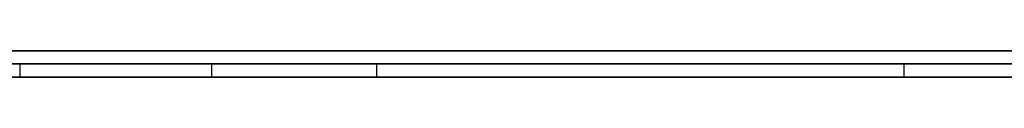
# Model space of a CAD drawing. Extents: x -3.09 to 3.09, y -0.36 to 1.94.
# Tile 9 of 168: x -2.437949 to -2.422857, y 1.8416 to 1.842. Entities that reach past the tile are written whole.
import ezdxf

# ---------------------------------------------------------------- set-up
doc = ezdxf.new("R2010")
doc.units = 0
doc.layers.get('0').update_dxf_attribs({"linetype": 'CONTINUOUS'})

# ---------------------------------------------------------------- blocks, each defined once
blk = doc.blocks.new('*U1')
at = {"extrusion": (0, 1, 0)}
for p, q in [((-3.01875, 1.842, 0.83), (3.01875, 1.842, 0.83)), ((3.01875, 1.842, -0.83), (-3.01875, 1.842, -0.83)), ((-2.92375, 1.842, -0.815), (2.92375, 1.842, -0.815)), ((2.92375, 1.842, 0.815), (-2.92375, 1.842, 0.815)), ((2.92375, 1.842, -0.7525), (-2.92375, 1.842, -0.7525)), ((-2.92375, 1.842, 0.7525), (2.92375, 1.842, 0.7525)), ((-2.71875, 1.842, -0.61), (-1.93875, 1.842, -0.61)), ((-1.93875, 1.842, -0.36), (-2.71875, 1.842, -0.36)), ((-2.45875, 1.842, -0.25), (-0.01875, 1.842, -0.25)), ((-0.01875, 1.842, 0.25), (-2.45875, 1.842, 0.25)), ((-1.93875, 1.8418, -0.61), (-2.71875, 1.8418, -0.61)), ((-2.71875, 1.8418, -0.36), (-1.93875, 1.8418, -0.36)), ((-2.45875, 1.8418, 0.25), (-0.01875, 1.8418, 0.25)), ((-0.01875, 1.8418, -0.25), (-2.45875, 1.8418, -0.25)), ((-2.435009, 1.8418, -0.474612), (-2.432478, 1.8418, -0.485877)), ((-2.408315, 1.8418, -0.474612), (-2.435009, 1.8418, -0.474612)), ((-2.432478, 1.8418, -0.485877), (-2.392397, 1.8418, -0.485877)), ((2.92375, 1.8416, -0.815), (-2.92375, 1.8416, -0.815)), ((-2.92375, 1.8416, 0.815), (2.92375, 1.8416, 0.815)), ((2.92375, 1.8416, -0.7525), (-2.92375, 1.8416, -0.7525)), ((-2.92375, 1.8416, 0.7525), (2.92375, 1.8416, 0.7525)), ((-2.432478, 1.8416, -0.485877), (-2.435009, 1.8416, -0.474612)), ((-2.435009, 1.8416, -0.474612), (-2.408315, 1.8416, -0.474612)), ((-2.392397, 1.8416, -0.485877), (-2.432478, 1.8416, -0.485877))]:
    blk.add_line(p, q, dxfattribs=at)
at = {"extrusion": (0, 0, -1)}
for p, q in [((-3.01875, 1.842, 0.83), (3.01875, 1.842, 0.83)), ((2.92375, 1.842, -0.7525), (-2.92375, 1.842, -0.7525)), ((2.92375, 1.842, 0.815), (-2.92375, 1.842, 0.815)), ((-1.93875, 1.842, -0.36), (-2.71875, 1.842, -0.36)), ((-0.01875, 1.842, 0.25), (-2.45875, 1.842, 0.25)), ((-2.71875, 1.8418, -0.36), (-1.93875, 1.8418, -0.36)), ((-2.45875, 1.8418, 0.25), (-0.01875, 1.8418, 0.25)), ((-2.408315, 1.8418, -0.474612), (-2.435009, 1.8418, -0.474612)), ((-2.435009, 1.8418, -0.474612), (-2.435009, 1.8416, -0.474612)), ((2.92375, 1.8416, -0.7525), (-2.92375, 1.8416, -0.7525)), ((-2.92375, 1.8416, 0.815), (2.92375, 1.8416, 0.815)), ((-2.435009, 1.8416, -0.474612), (-2.408315, 1.8416, -0.474612))]:
    blk.add_line(p, q, dxfattribs=at)
for p, q in [((3.01875, 1.842, -0.83), (-3.01875, 1.842, -0.83)), ((-2.92375, 1.842, 0.7525), (2.92375, 1.842, 0.7525)), ((-2.92375, 1.842, -0.815), (2.92375, 1.842, -0.815)), ((-2.71875, 1.842, -0.61), (-1.93875, 1.842, -0.61)), ((-2.45875, 1.842, -0.25), (-0.01875, 1.842, -0.25)), ((-1.93875, 1.8418, -0.61), (-2.71875, 1.8418, -0.61)), ((-0.01875, 1.8418, -0.25), (-2.45875, 1.8418, -0.25)), ((-2.437948, 1.8418, -0.444571), (-2.437948, 1.8416, -0.444571)), ((-2.437948, 1.8418, -0.444571), (-2.437948, 1.8416, -0.444571)), ((-2.432478, 1.8418, -0.485877), (-2.392397, 1.8418, -0.485877)), ((-2.432478, 1.8418, -0.485877), (-2.432478, 1.8416, -0.485877)), ((-2.424397, 1.8418, -0.526449), (-2.424397, 1.8416, -0.526449)), ((-2.424397, 1.8418, -0.526449), (-2.424397, 1.8416, -0.526449)), ((-2.92375, 1.8416, 0.7525), (2.92375, 1.8416, 0.7525)), ((2.92375, 1.8416, -0.815), (-2.92375, 1.8416, -0.815)), ((-2.392397, 1.8416, -0.485877), (-2.432478, 1.8416, -0.485877))]:
    blk.add_line(p, q)
at = {"extrusion": (0.975685, 0, 0.219176)}
for p, q in [((-2.435009, 1.8418, -0.474612), (-2.432478, 1.8418, -0.485877)), ((-2.435009, 1.8418, -0.474612), (-2.435009, 1.8416, -0.474612)), ((-2.432478, 1.8418, -0.485877), (-2.432478, 1.8416, -0.485877)), ((-2.432478, 1.8416, -0.485877), (-2.435009, 1.8416, -0.474612))]:
    blk.add_line(p, q, dxfattribs=at)
for points in [[(-2.43804, 1.8418, -0.535389), (-2.43778, 1.8418, -0.535454), (-2.43751, 1.8418, -0.535518), (-2.43724, 1.8418, -0.535581), (-2.43697, 1.8418, -0.535643), (-2.4367, 1.8418, -0.535703), (-2.43643, 1.8418, -0.535763), (-2.43616, 1.8418, -0.535821), (-2.43589, 1.8418, -0.535879), (-2.43561, 1.8418, -0.535935), (-2.43534, 1.8418, -0.535991), (-2.43507, 1.8418, -0.536045), (-2.43479, 1.8418, -0.536098), (-2.43452, 1.8418, -0.53615), (-2.43424, 1.8418, -0.536201), (-2.43396, 1.8418, -0.536251), (-2.43369, 1.8418, -0.5363), (-2.43341, 1.8418, -0.536348), (-2.43313, 1.8418, -0.536394), (-2.43285, 1.8418, -0.53644), (-2.43257, 1.8418, -0.536485), (-2.43229, 1.8418, -0.536528), (-2.43201, 1.8418, -0.536571), (-2.43173, 1.8418, -0.536612), (-2.43145, 1.8418, -0.536652), (-2.43116, 1.8418, -0.536691), (-2.43088, 1.8418, -0.536729), (-2.4306, 1.8418, -0.536767), (-2.43031, 1.8418, -0.536803), (-2.43003, 1.8418, -0.536837), (-2.42974, 1.8418, -0.536871), (-2.42945, 1.8418, -0.536904), (-2.42917, 1.8418, -0.536936), (-2.42888, 1.8418, -0.536966), (-2.42859, 1.8418, -0.536996), (-2.4283, 1.8418, -0.537024), (-2.42801, 1.8418, -0.537052), (-2.42772, 1.8418, -0.537078), (-2.42743, 1.8418, -0.537103), (-2.42714, 1.8418, -0.537127), (-2.42685, 1.8418, -0.537151), (-2.42655, 1.8418, -0.537173), (-2.42626, 1.8418, -0.537194), (-2.42597, 1.8418, -0.537213), (-2.42567, 1.8418, -0.537232), (-2.42537, 1.8418, -0.53725), (-2.42508, 1.8418, -0.537267), (-2.42478, 1.8418, -0.537282), (-2.42448, 1.8418, -0.537297), (-2.42419, 1.8418, -0.53731), (-2.42389, 1.8418, -0.537322), (-2.42359, 1.8418, -0.537334), (-2.42329, 1.8418, -0.537344), (-2.42299, 1.8418, -0.537353), (-2.42269, 1.8418, -0.537361)], [(-2.43804, 1.8418, -0.535389), (-2.43778, 1.8418, -0.535454), (-2.43751, 1.8418, -0.535518), (-2.43724, 1.8418, -0.535581), (-2.43697, 1.8418, -0.535643), (-2.4367, 1.8418, -0.535703), (-2.43643, 1.8418, -0.535763), (-2.43616, 1.8418, -0.535821), (-2.43589, 1.8418, -0.535879), (-2.43561, 1.8418, -0.535935), (-2.43534, 1.8418, -0.535991), (-2.43507, 1.8418, -0.536045), (-2.43479, 1.8418, -0.536098), (-2.43452, 1.8418, -0.53615), (-2.43424, 1.8418, -0.536201), (-2.43396, 1.8418, -0.536251), (-2.43369, 1.8418, -0.5363), (-2.43341, 1.8418, -0.536348), (-2.43313, 1.8418, -0.536394), (-2.43285, 1.8418, -0.53644), (-2.43257, 1.8418, -0.536485), (-2.43229, 1.8418, -0.536528), (-2.43201, 1.8418, -0.536571), (-2.43173, 1.8418, -0.536612), (-2.43145, 1.8418, -0.536652), (-2.43116, 1.8418, -0.536691), (-2.43088, 1.8418, -0.536729), (-2.4306, 1.8418, -0.536767), (-2.43031, 1.8418, -0.536803), (-2.43003, 1.8418, -0.536837), (-2.42974, 1.8418, -0.536871), (-2.42945, 1.8418, -0.536904), (-2.42917, 1.8418, -0.536936), (-2.42888, 1.8418, -0.536966), (-2.42859, 1.8418, -0.536996), (-2.4283, 1.8418, -0.537024), (-2.42801, 1.8418, -0.537052), (-2.42772, 1.8418, -0.537078), (-2.42743, 1.8418, -0.537103), (-2.42714, 1.8418, -0.537127), (-2.42685, 1.8418, -0.537151), (-2.42655, 1.8418, -0.537173), (-2.42626, 1.8418, -0.537194), (-2.42597, 1.8418, -0.537213), (-2.42567, 1.8418, -0.537232), (-2.42537, 1.8418, -0.53725), (-2.42508, 1.8418, -0.537267), (-2.42478, 1.8418, -0.537282), (-2.42448, 1.8418, -0.537297), (-2.42419, 1.8418, -0.53731), (-2.42389, 1.8418, -0.537322), (-2.42359, 1.8418, -0.537334), (-2.42329, 1.8418, -0.537344), (-2.42299, 1.8418, -0.537353), (-2.42269, 1.8418, -0.537361)], [(-2.4244, 1.8418, -0.526449), (-2.42463, 1.8418, -0.526448), (-2.42486, 1.8418, -0.526447), (-2.42509, 1.8418, -0.526444), (-2.42532, 1.8418, -0.526441), (-2.42554, 1.8418, -0.526437), (-2.42577, 1.8418, -0.526431), (-2.426, 1.8418, -0.526425), (-2.42622, 1.8418, -0.526418), (-2.42645, 1.8418, -0.52641), (-2.42668, 1.8418, -0.526401), (-2.4269, 1.8418, -0.526391), (-2.42712, 1.8418, -0.52638), (-2.42735, 1.8418, -0.526368), (-2.42757, 1.8418, -0.526355), (-2.42779, 1.8418, -0.526341), (-2.42802, 1.8418, -0.526326), (-2.42824, 1.8418, -0.52631), (-2.42846, 1.8418, -0.526293), (-2.42868, 1.8418, -0.526276), (-2.4289, 1.8418, -0.526257), (-2.42912, 1.8418, -0.526237), (-2.42933, 1.8418, -0.526217), (-2.42955, 1.8418, -0.526195), (-2.42977, 1.8418, -0.526173), (-2.42998, 1.8418, -0.526149), (-2.4302, 1.8418, -0.526125), (-2.43042, 1.8418, -0.5261), (-2.43063, 1.8418, -0.526073), (-2.43085, 1.8418, -0.526046), (-2.43106, 1.8418, -0.526018), (-2.43127, 1.8418, -0.525988), (-2.43148, 1.8418, -0.525958), (-2.4317, 1.8418, -0.525927), (-2.43191, 1.8418, -0.525895), (-2.43212, 1.8418, -0.525862), (-2.43233, 1.8418, -0.525828), (-2.43254, 1.8418, -0.525793), (-2.43275, 1.8418, -0.525757), (-2.43296, 1.8418, -0.52572), (-2.43316, 1.8418, -0.525682), (-2.43337, 1.8418, -0.525644), (-2.43358, 1.8418, -0.525604), (-2.43378, 1.8418, -0.525563), (-2.43399, 1.8418, -0.525522), (-2.43419, 1.8418, -0.525479), (-2.4344, 1.8418, -0.525435), (-2.4346, 1.8418, -0.525391), (-2.4348, 1.8418, -0.525345), (-2.43501, 1.8418, -0.525299), (-2.43521, 1.8418, -0.525251), (-2.43541, 1.8418, -0.525203), (-2.43561, 1.8418, -0.525154), (-2.43581, 1.8418, -0.525103), (-2.43601, 1.8418, -0.525052), (-2.43621, 1.8418, -0.525), (-2.43641, 1.8418, -0.524947), (-2.43661, 1.8418, -0.524893), (-2.4368, 1.8418, -0.524838), (-2.437, 1.8418, -0.524782), (-2.4372, 1.8418, -0.524725), (-2.43739, 1.8418, -0.524667), (-2.43759, 1.8418, -0.524608), (-2.43778, 1.8418, -0.524548), (-2.43798, 1.8418, -0.524487)], [(-2.4244, 1.8418, -0.526449), (-2.42463, 1.8418, -0.526448), (-2.42486, 1.8418, -0.526447), (-2.42509, 1.8418, -0.526444), (-2.42532, 1.8418, -0.526441), (-2.42554, 1.8418, -0.526437), (-2.42577, 1.8418, -0.526431), (-2.426, 1.8418, -0.526425), (-2.42622, 1.8418, -0.526418), (-2.42645, 1.8418, -0.52641), (-2.42668, 1.8418, -0.526401), (-2.4269, 1.8418, -0.526391), (-2.42712, 1.8418, -0.52638), (-2.42735, 1.8418, -0.526368), (-2.42757, 1.8418, -0.526355), (-2.42779, 1.8418, -0.526341), (-2.42802, 1.8418, -0.526326), (-2.42824, 1.8418, -0.52631), (-2.42846, 1.8418, -0.526293), (-2.42868, 1.8418, -0.526276), (-2.4289, 1.8418, -0.526257), (-2.42912, 1.8418, -0.526237), (-2.42933, 1.8418, -0.526217), (-2.42955, 1.8418, -0.526195), (-2.42977, 1.8418, -0.526173), (-2.42998, 1.8418, -0.526149), (-2.4302, 1.8418, -0.526125), (-2.43042, 1.8418, -0.5261), (-2.43063, 1.8418, -0.526073), (-2.43085, 1.8418, -0.526046), (-2.43106, 1.8418, -0.526018), (-2.43127, 1.8418, -0.525988), (-2.43148, 1.8418, -0.525958), (-2.4317, 1.8418, -0.525927), (-2.43191, 1.8418, -0.525895), (-2.43212, 1.8418, -0.525862), (-2.43233, 1.8418, -0.525828), (-2.43254, 1.8418, -0.525793), (-2.43275, 1.8418, -0.525757), (-2.43296, 1.8418, -0.52572), (-2.43316, 1.8418, -0.525682), (-2.43337, 1.8418, -0.525644), (-2.43358, 1.8418, -0.525604), (-2.43378, 1.8418, -0.525563), (-2.43399, 1.8418, -0.525522), (-2.43419, 1.8418, -0.525479), (-2.4344, 1.8418, -0.525435), (-2.4346, 1.8418, -0.525391), (-2.4348, 1.8418, -0.525345), (-2.43501, 1.8418, -0.525299), (-2.43521, 1.8418, -0.525251), (-2.43541, 1.8418, -0.525203), (-2.43561, 1.8418, -0.525154), (-2.43581, 1.8418, -0.525103), (-2.43601, 1.8418, -0.525052), (-2.43621, 1.8418, -0.525), (-2.43641, 1.8418, -0.524947), (-2.43661, 1.8418, -0.524893), (-2.4368, 1.8418, -0.524838), (-2.437, 1.8418, -0.524782), (-2.4372, 1.8418, -0.524725), (-2.43739, 1.8418, -0.524667), (-2.43759, 1.8418, -0.524608), (-2.43778, 1.8418, -0.524548), (-2.43798, 1.8418, -0.524487)], [(-2.4228, 1.8418, -0.435763), (-2.4229, 1.8418, -0.435739), (-2.423, 1.8418, -0.435714), (-2.4231, 1.8418, -0.435689), (-2.4232, 1.8418, -0.435665), (-2.4233, 1.8418, -0.435641), (-2.4234, 1.8418, -0.435616), (-2.4235, 1.8418, -0.435592), (-2.4236, 1.8418, -0.435568), (-2.4237, 1.8418, -0.435544), (-2.4238, 1.8418, -0.435521), (-2.4239, 1.8418, -0.435497), (-2.424, 1.8418, -0.435473), (-2.4241, 1.8418, -0.43545), (-2.4242, 1.8418, -0.435427), (-2.42431, 1.8418, -0.435403), (-2.42441, 1.8418, -0.43538), (-2.42451, 1.8418, -0.435357), (-2.42461, 1.8418, -0.435335), (-2.42471, 1.8418, -0.435312), (-2.42481, 1.8418, -0.435289), (-2.42491, 1.8418, -0.435267), (-2.42501, 1.8418, -0.435244), (-2.42511, 1.8418, -0.435222), (-2.42521, 1.8418, -0.4352), (-2.42531, 1.8418, -0.435178), (-2.42542, 1.8418, -0.435156), (-2.42552, 1.8418, -0.435134), (-2.42562, 1.8418, -0.435113), (-2.42572, 1.8418, -0.435091), (-2.42582, 1.8418, -0.43507), (-2.42592, 1.8418, -0.435048), (-2.42603, 1.8418, -0.435027), (-2.42613, 1.8418, -0.435006), (-2.42623, 1.8418, -0.434985), (-2.42633, 1.8418, -0.434964), (-2.42643, 1.8418, -0.434943), (-2.42653, 1.8418, -0.434923), (-2.42664, 1.8418, -0.434902), (-2.42674, 1.8418, -0.434882), (-2.42684, 1.8418, -0.434862), (-2.42694, 1.8418, -0.434841), (-2.42705, 1.8418, -0.434821), (-2.42715, 1.8418, -0.434801), (-2.42725, 1.8418, -0.434782), (-2.42735, 1.8418, -0.434762), (-2.42746, 1.8418, -0.434742), (-2.42756, 1.8418, -0.434723), (-2.42766, 1.8418, -0.434704), (-2.42776, 1.8418, -0.434684), (-2.42787, 1.8418, -0.434665), (-2.42797, 1.8418, -0.434646), (-2.42807, 1.8418, -0.434627), (-2.42817, 1.8418, -0.434609), (-2.42828, 1.8418, -0.43459), (-2.42838, 1.8418, -0.434571), (-2.42848, 1.8418, -0.434553), (-2.42859, 1.8418, -0.434535), (-2.42869, 1.8418, -0.434516), (-2.42879, 1.8418, -0.434498), (-2.4289, 1.8418, -0.43448), (-2.429, 1.8418, -0.434463), (-2.4291, 1.8418, -0.434445), (-2.42921, 1.8418, -0.434428), (-2.42931, 1.8418, -0.434411), (-2.42942, 1.8418, -0.434394), (-2.42952, 1.8418, -0.434377), (-2.42963, 1.8418, -0.43436), (-2.42973, 1.8418, -0.434344), (-2.42984, 1.8418, -0.434327), (-2.42994, 1.8418, -0.434311), (-2.43005, 1.8418, -0.434295), (-2.43015, 1.8418, -0.43428), (-2.43026, 1.8418, -0.434264), (-2.43036, 1.8418, -0.434249), (-2.43047, 1.8418, -0.434234), (-2.43057, 1.8418, -0.434219), (-2.43068, 1.8418, -0.434204), (-2.43079, 1.8418, -0.434189), (-2.43089, 1.8418, -0.434175), (-2.431, 1.8418, -0.434161), (-2.4311, 1.8418, -0.434147), (-2.43121, 1.8418, -0.434133), (-2.43132, 1.8418, -0.434119), (-2.43143, 1.8418, -0.434106), (-2.43153, 1.8418, -0.434093), (-2.43164, 1.8418, -0.43408), (-2.43175, 1.8418, -0.434067), (-2.43186, 1.8418, -0.434054), (-2.43196, 1.8418, -0.434042), (-2.43207, 1.8418, -0.434029), (-2.43218, 1.8418, -0.434017), (-2.43229, 1.8418, -0.434005), (-2.4324, 1.8418, -0.433994), (-2.4325, 1.8418, -0.433982), (-2.43261, 1.8418, -0.433971), (-2.43272, 1.8418, -0.433959), (-2.43283, 1.8418, -0.433948), (-2.43294, 1.8418, -0.433938), (-2.43305, 1.8418, -0.433927), (-2.43316, 1.8418, -0.433917), (-2.43327, 1.8418, -0.433906), (-2.43338, 1.8418, -0.433896), (-2.43349, 1.8418, -0.433886), (-2.4336, 1.8418, -0.433877), (-2.43371, 1.8418, -0.433867), (-2.43382, 1.8418, -0.433858), (-2.43393, 1.8418, -0.433849), (-2.43404, 1.8418, -0.43384), (-2.43415, 1.8418, -0.433831), (-2.43426, 1.8418, -0.433823), (-2.43437, 1.8418, -0.433814), (-2.43449, 1.8418, -0.433806), (-2.4346, 1.8418, -0.433798), (-2.43471, 1.8418, -0.43379), (-2.43482, 1.8418, -0.433783), (-2.43493, 1.8418, -0.433775), (-2.43504, 1.8418, -0.433768), (-2.43516, 1.8418, -0.433761), (-2.43527, 1.8418, -0.433754), (-2.43538, 1.8418, -0.433747), (-2.43549, 1.8418, -0.433741), (-2.43561, 1.8418, -0.433735), (-2.43572, 1.8418, -0.433729), (-2.43583, 1.8418, -0.433723), (-2.43595, 1.8418, -0.433717), (-2.43606, 1.8418, -0.433711), (-2.43617, 1.8418, -0.433706), (-2.43629, 1.8418, -0.433701), (-2.4364, 1.8418, -0.433696), (-2.43652, 1.8418, -0.433691), (-2.43663, 1.8418, -0.433686), (-2.43674, 1.8418, -0.433682), (-2.43686, 1.8418, -0.433678), (-2.43697, 1.8418, -0.433674), (-2.43709, 1.8418, -0.43367), (-2.4372, 1.8418, -0.433666), (-2.43732, 1.8418, -0.433663), (-2.43743, 1.8418, -0.433659), (-2.43755, 1.8418, -0.433656), (-2.43766, 1.8418, -0.433653), (-2.43778, 1.8418, -0.433651), (-2.4379, 1.8418, -0.433648), (-2.43801, 1.8418, -0.433646)], [(-2.4228, 1.8418, -0.435763), (-2.4229, 1.8418, -0.435739), (-2.423, 1.8418, -0.435714), (-2.4231, 1.8418, -0.435689), (-2.4232, 1.8418, -0.435665), (-2.4233, 1.8418, -0.435641), (-2.4234, 1.8418, -0.435616), (-2.4235, 1.8418, -0.435592), (-2.4236, 1.8418, -0.435568), (-2.4237, 1.8418, -0.435544), (-2.4238, 1.8418, -0.435521), (-2.4239, 1.8418, -0.435497), (-2.424, 1.8418, -0.435473), (-2.4241, 1.8418, -0.43545), (-2.4242, 1.8418, -0.435427), (-2.42431, 1.8418, -0.435403), (-2.42441, 1.8418, -0.43538), (-2.42451, 1.8418, -0.435357), (-2.42461, 1.8418, -0.435335), (-2.42471, 1.8418, -0.435312), (-2.42481, 1.8418, -0.435289), (-2.42491, 1.8418, -0.435267), (-2.42501, 1.8418, -0.435244), (-2.42511, 1.8418, -0.435222), (-2.42521, 1.8418, -0.4352), (-2.42531, 1.8418, -0.435178), (-2.42542, 1.8418, -0.435156), (-2.42552, 1.8418, -0.435134), (-2.42562, 1.8418, -0.435113), (-2.42572, 1.8418, -0.435091), (-2.42582, 1.8418, -0.43507), (-2.42592, 1.8418, -0.435048), (-2.42603, 1.8418, -0.435027), (-2.42613, 1.8418, -0.435006), (-2.42623, 1.8418, -0.434985), (-2.42633, 1.8418, -0.434964), (-2.42643, 1.8418, -0.434943), (-2.42653, 1.8418, -0.434923), (-2.42664, 1.8418, -0.434902), (-2.42674, 1.8418, -0.434882), (-2.42684, 1.8418, -0.434862), (-2.42694, 1.8418, -0.434841), (-2.42705, 1.8418, -0.434821), (-2.42715, 1.8418, -0.434801), (-2.42725, 1.8418, -0.434782), (-2.42735, 1.8418, -0.434762), (-2.42746, 1.8418, -0.434742), (-2.42756, 1.8418, -0.434723), (-2.42766, 1.8418, -0.434704), (-2.42776, 1.8418, -0.434684), (-2.42787, 1.8418, -0.434665), (-2.42797, 1.8418, -0.434646), (-2.42807, 1.8418, -0.434627), (-2.42817, 1.8418, -0.434609), (-2.42828, 1.8418, -0.43459), (-2.42838, 1.8418, -0.434571), (-2.42848, 1.8418, -0.434553), (-2.42859, 1.8418, -0.434535), (-2.42869, 1.8418, -0.434516), (-2.42879, 1.8418, -0.434498), (-2.4289, 1.8418, -0.43448), (-2.429, 1.8418, -0.434463), (-2.4291, 1.8418, -0.434445), (-2.42921, 1.8418, -0.434428), (-2.42931, 1.8418, -0.434411), (-2.42942, 1.8418, -0.434394), (-2.42952, 1.8418, -0.434377), (-2.42963, 1.8418, -0.43436), (-2.42973, 1.8418, -0.434344), (-2.42984, 1.8418, -0.434327), (-2.42994, 1.8418, -0.434311), (-2.43005, 1.8418, -0.434295), (-2.43015, 1.8418, -0.43428), (-2.43026, 1.8418, -0.434264), (-2.43036, 1.8418, -0.434249), (-2.43047, 1.8418, -0.434234), (-2.43057, 1.8418, -0.434219), (-2.43068, 1.8418, -0.434204), (-2.43079, 1.8418, -0.434189), (-2.43089, 1.8418, -0.434175), (-2.431, 1.8418, -0.434161), (-2.4311, 1.8418, -0.434147), (-2.43121, 1.8418, -0.434133), (-2.43132, 1.8418, -0.434119), (-2.43143, 1.8418, -0.434106), (-2.43153, 1.8418, -0.434093), (-2.43164, 1.8418, -0.43408), (-2.43175, 1.8418, -0.434067), (-2.43186, 1.8418, -0.434054), (-2.43196, 1.8418, -0.434042), (-2.43207, 1.8418, -0.434029), (-2.43218, 1.8418, -0.434017), (-2.43229, 1.8418, -0.434005), (-2.4324, 1.8418, -0.433994), (-2.4325, 1.8418, -0.433982), (-2.43261, 1.8418, -0.433971), (-2.43272, 1.8418, -0.433959), (-2.43283, 1.8418, -0.433948), (-2.43294, 1.8418, -0.433938), (-2.43305, 1.8418, -0.433927), (-2.43316, 1.8418, -0.433917), (-2.43327, 1.8418, -0.433906), (-2.43338, 1.8418, -0.433896), (-2.43349, 1.8418, -0.433886), (-2.4336, 1.8418, -0.433877), (-2.43371, 1.8418, -0.433867), (-2.43382, 1.8418, -0.433858), (-2.43393, 1.8418, -0.433849), (-2.43404, 1.8418, -0.43384), (-2.43415, 1.8418, -0.433831), (-2.43426, 1.8418, -0.433823), (-2.43437, 1.8418, -0.433814), (-2.43449, 1.8418, -0.433806), (-2.4346, 1.8418, -0.433798), (-2.43471, 1.8418, -0.43379), (-2.43482, 1.8418, -0.433783), (-2.43493, 1.8418, -0.433775), (-2.43504, 1.8418, -0.433768), (-2.43516, 1.8418, -0.433761), (-2.43527, 1.8418, -0.433754), (-2.43538, 1.8418, -0.433747), (-2.43549, 1.8418, -0.433741), (-2.43561, 1.8418, -0.433735), (-2.43572, 1.8418, -0.433729), (-2.43583, 1.8418, -0.433723), (-2.43595, 1.8418, -0.433717), (-2.43606, 1.8418, -0.433711), (-2.43617, 1.8418, -0.433706), (-2.43629, 1.8418, -0.433701), (-2.4364, 1.8418, -0.433696), (-2.43652, 1.8418, -0.433691), (-2.43663, 1.8418, -0.433686), (-2.43674, 1.8418, -0.433682), (-2.43686, 1.8418, -0.433678), (-2.43697, 1.8418, -0.433674), (-2.43709, 1.8418, -0.43367), (-2.4372, 1.8418, -0.433666), (-2.43732, 1.8418, -0.433663), (-2.43743, 1.8418, -0.433659), (-2.43755, 1.8418, -0.433656), (-2.43766, 1.8418, -0.433653), (-2.43778, 1.8418, -0.433651), (-2.4379, 1.8418, -0.433648), (-2.43801, 1.8418, -0.433646)], [(-2.43795, 1.8418, -0.444571), (-2.43781, 1.8418, -0.444571), (-2.43766, 1.8418, -0.444572), (-2.43752, 1.8418, -0.444572), (-2.43738, 1.8418, -0.444573), (-2.43724, 1.8418, -0.444574), (-2.4371, 1.8418, -0.444576), (-2.43696, 1.8418, -0.444578), (-2.43682, 1.8418, -0.44458), (-2.43668, 1.8418, -0.444582), (-2.43654, 1.8418, -0.444584), (-2.4364, 1.8418, -0.444587), (-2.43626, 1.8418, -0.44459), (-2.43612, 1.8418, -0.444594), (-2.43598, 1.8418, -0.444597), (-2.43584, 1.8418, -0.444601), (-2.4357, 1.8418, -0.444605), (-2.43556, 1.8418, -0.44461), (-2.43542, 1.8418, -0.444615), (-2.43528, 1.8418, -0.44462), (-2.43515, 1.8418, -0.444625), (-2.43501, 1.8418, -0.44463), (-2.43487, 1.8418, -0.444636), (-2.43473, 1.8418, -0.444642), (-2.43459, 1.8418, -0.444648), (-2.43446, 1.8418, -0.444655), (-2.43432, 1.8418, -0.444662), (-2.43418, 1.8418, -0.444669), (-2.43404, 1.8418, -0.444676), (-2.43391, 1.8418, -0.444684), (-2.43377, 1.8418, -0.444692), (-2.43364, 1.8418, -0.4447), (-2.4335, 1.8418, -0.444709), (-2.43336, 1.8418, -0.444717), (-2.43323, 1.8418, -0.444726), (-2.43309, 1.8418, -0.444736), (-2.43296, 1.8418, -0.444745), (-2.43282, 1.8418, -0.444755), (-2.43269, 1.8418, -0.444765), (-2.43255, 1.8418, -0.444775), (-2.43242, 1.8418, -0.444786), (-2.43228, 1.8418, -0.444797), (-2.43215, 1.8418, -0.444808), (-2.43201, 1.8418, -0.444819), (-2.43188, 1.8418, -0.444831), (-2.43174, 1.8418, -0.444843), (-2.43161, 1.8418, -0.444855), (-2.43148, 1.8418, -0.444868), (-2.43134, 1.8418, -0.44488), (-2.43121, 1.8418, -0.444893), (-2.43108, 1.8418, -0.444907), (-2.43094, 1.8418, -0.44492), (-2.43081, 1.8418, -0.444934), (-2.43068, 1.8418, -0.444948), (-2.43055, 1.8418, -0.444963), (-2.43041, 1.8418, -0.444977), (-2.43028, 1.8418, -0.444992), (-2.43015, 1.8418, -0.445007), (-2.43002, 1.8418, -0.445023), (-2.42989, 1.8418, -0.445038), (-2.42976, 1.8418, -0.445054), (-2.42963, 1.8418, -0.445071), (-2.42949, 1.8418, -0.445087), (-2.42936, 1.8418, -0.445104), (-2.42923, 1.8418, -0.445121), (-2.4291, 1.8418, -0.445138), (-2.42897, 1.8418, -0.445156), (-2.42884, 1.8418, -0.445174), (-2.42871, 1.8418, -0.445192), (-2.42858, 1.8418, -0.44521), (-2.42845, 1.8418, -0.445229), (-2.42832, 1.8418, -0.445248), (-2.4282, 1.8418, -0.445267), (-2.42807, 1.8418, -0.445287), (-2.42794, 1.8418, -0.445306), (-2.42781, 1.8418, -0.445326), (-2.42768, 1.8418, -0.445347), (-2.42755, 1.8418, -0.445367), (-2.42742, 1.8418, -0.445388), (-2.4273, 1.8418, -0.445409), (-2.42717, 1.8418, -0.44543), (-2.42704, 1.8418, -0.445452), (-2.42691, 1.8418, -0.445474), (-2.42679, 1.8418, -0.445496), (-2.42666, 1.8418, -0.445518), (-2.42653, 1.8418, -0.445541), (-2.42641, 1.8418, -0.445564), (-2.42628, 1.8418, -0.445587), (-2.42615, 1.8418, -0.445611), (-2.42603, 1.8418, -0.445635), (-2.4259, 1.8418, -0.445659), (-2.42578, 1.8418, -0.445683), (-2.42565, 1.8418, -0.445707), (-2.42553, 1.8418, -0.445732), (-2.4254, 1.8418, -0.445757), (-2.42528, 1.8418, -0.445783), (-2.42515, 1.8418, -0.445808), (-2.42503, 1.8418, -0.445834), (-2.4249, 1.8418, -0.44586), (-2.42478, 1.8418, -0.445886), (-2.42465, 1.8418, -0.445913), (-2.42453, 1.8418, -0.445939), (-2.42441, 1.8418, -0.445966), (-2.42428, 1.8418, -0.445992), (-2.42416, 1.8418, -0.446019), (-2.42403, 1.8418, -0.446046), (-2.42391, 1.8418, -0.446074), (-2.42379, 1.8418, -0.446101), (-2.42367, 1.8418, -0.446129), (-2.42354, 1.8418, -0.446156), (-2.42342, 1.8418, -0.446184), (-2.4233, 1.8418, -0.446212), (-2.42318, 1.8418, -0.446241), (-2.42305, 1.8418, -0.446269), (-2.42293, 1.8418, -0.446298), (-2.42281, 1.8418, -0.446326)], [(-2.43795, 1.8418, -0.444571), (-2.43781, 1.8418, -0.444571), (-2.43766, 1.8418, -0.444572), (-2.43752, 1.8418, -0.444572), (-2.43738, 1.8418, -0.444573), (-2.43724, 1.8418, -0.444574), (-2.4371, 1.8418, -0.444576), (-2.43696, 1.8418, -0.444578), (-2.43682, 1.8418, -0.44458), (-2.43668, 1.8418, -0.444582), (-2.43654, 1.8418, -0.444584), (-2.4364, 1.8418, -0.444587), (-2.43626, 1.8418, -0.44459), (-2.43612, 1.8418, -0.444594), (-2.43598, 1.8418, -0.444597), (-2.43584, 1.8418, -0.444601), (-2.4357, 1.8418, -0.444605), (-2.43556, 1.8418, -0.44461), (-2.43542, 1.8418, -0.444615), (-2.43528, 1.8418, -0.44462), (-2.43515, 1.8418, -0.444625), (-2.43501, 1.8418, -0.44463), (-2.43487, 1.8418, -0.444636), (-2.43473, 1.8418, -0.444642), (-2.43459, 1.8418, -0.444648), (-2.43446, 1.8418, -0.444655), (-2.43432, 1.8418, -0.444662), (-2.43418, 1.8418, -0.444669), (-2.43404, 1.8418, -0.444676), (-2.43391, 1.8418, -0.444684), (-2.43377, 1.8418, -0.444692), (-2.43364, 1.8418, -0.4447), (-2.4335, 1.8418, -0.444709), (-2.43336, 1.8418, -0.444717), (-2.43323, 1.8418, -0.444726), (-2.43309, 1.8418, -0.444736), (-2.43296, 1.8418, -0.444745), (-2.43282, 1.8418, -0.444755), (-2.43269, 1.8418, -0.444765), (-2.43255, 1.8418, -0.444775), (-2.43242, 1.8418, -0.444786), (-2.43228, 1.8418, -0.444797), (-2.43215, 1.8418, -0.444808), (-2.43201, 1.8418, -0.444819), (-2.43188, 1.8418, -0.444831), (-2.43174, 1.8418, -0.444843), (-2.43161, 1.8418, -0.444855), (-2.43148, 1.8418, -0.444868), (-2.43134, 1.8418, -0.44488), (-2.43121, 1.8418, -0.444893), (-2.43108, 1.8418, -0.444907), (-2.43094, 1.8418, -0.44492), (-2.43081, 1.8418, -0.444934), (-2.43068, 1.8418, -0.444948), (-2.43055, 1.8418, -0.444963), (-2.43041, 1.8418, -0.444977), (-2.43028, 1.8418, -0.444992), (-2.43015, 1.8418, -0.445007), (-2.43002, 1.8418, -0.445023), (-2.42989, 1.8418, -0.445038), (-2.42976, 1.8418, -0.445054), (-2.42963, 1.8418, -0.445071), (-2.42949, 1.8418, -0.445087), (-2.42936, 1.8418, -0.445104), (-2.42923, 1.8418, -0.445121), (-2.4291, 1.8418, -0.445138), (-2.42897, 1.8418, -0.445156), (-2.42884, 1.8418, -0.445174), (-2.42871, 1.8418, -0.445192), (-2.42858, 1.8418, -0.44521), (-2.42845, 1.8418, -0.445229), (-2.42832, 1.8418, -0.445248), (-2.4282, 1.8418, -0.445267), (-2.42807, 1.8418, -0.445287), (-2.42794, 1.8418, -0.445306), (-2.42781, 1.8418, -0.445326), (-2.42768, 1.8418, -0.445347), (-2.42755, 1.8418, -0.445367), (-2.42742, 1.8418, -0.445388), (-2.4273, 1.8418, -0.445409), (-2.42717, 1.8418, -0.44543), (-2.42704, 1.8418, -0.445452), (-2.42691, 1.8418, -0.445474), (-2.42679, 1.8418, -0.445496), (-2.42666, 1.8418, -0.445518), (-2.42653, 1.8418, -0.445541), (-2.42641, 1.8418, -0.445564), (-2.42628, 1.8418, -0.445587), (-2.42615, 1.8418, -0.445611), (-2.42603, 1.8418, -0.445635), (-2.4259, 1.8418, -0.445659), (-2.42578, 1.8418, -0.445683), (-2.42565, 1.8418, -0.445707), (-2.42553, 1.8418, -0.445732), (-2.4254, 1.8418, -0.445757), (-2.42528, 1.8418, -0.445783), (-2.42515, 1.8418, -0.445808), (-2.42503, 1.8418, -0.445834), (-2.4249, 1.8418, -0.44586), (-2.42478, 1.8418, -0.445886), (-2.42465, 1.8418, -0.445913), (-2.42453, 1.8418, -0.445939), (-2.42441, 1.8418, -0.445966), (-2.42428, 1.8418, -0.445992), (-2.42416, 1.8418, -0.446019), (-2.42403, 1.8418, -0.446046), (-2.42391, 1.8418, -0.446074), (-2.42379, 1.8418, -0.446101), (-2.42367, 1.8418, -0.446129), (-2.42354, 1.8418, -0.446156), (-2.42342, 1.8418, -0.446184), (-2.4233, 1.8418, -0.446212), (-2.42318, 1.8418, -0.446241), (-2.42305, 1.8418, -0.446269), (-2.42293, 1.8418, -0.446298), (-2.42281, 1.8418, -0.446326)], [(-2.42271, 1.8418, -0.526427), (-2.42292, 1.8418, -0.526432), (-2.42313, 1.8418, -0.526436), (-2.42334, 1.8418, -0.52644), (-2.42355, 1.8418, -0.526443), (-2.42376, 1.8418, -0.526446), (-2.42397, 1.8418, -0.526447), (-2.42418, 1.8418, -0.526448), (-2.4244, 1.8418, -0.526449)], [(-2.42271, 1.8418, -0.526427), (-2.42292, 1.8418, -0.526432), (-2.42313, 1.8418, -0.526436), (-2.42334, 1.8418, -0.52644), (-2.42355, 1.8418, -0.526443), (-2.42376, 1.8418, -0.526446), (-2.42397, 1.8418, -0.526447), (-2.42418, 1.8418, -0.526448), (-2.4244, 1.8418, -0.526449)], [(-2.42284, 1.8416, -0.537357), (-2.4233, 1.8416, -0.537344), (-2.42375, 1.8416, -0.537328), (-2.4242, 1.8416, -0.53731), (-2.42464, 1.8416, -0.537289), (-2.42509, 1.8416, -0.537266), (-2.42554, 1.8416, -0.53724), (-2.42598, 1.8416, -0.537212), (-2.42642, 1.8416, -0.537182), (-2.42686, 1.8416, -0.537149), (-2.4273, 1.8416, -0.537114), (-2.42774, 1.8416, -0.537076), (-2.42818, 1.8416, -0.537036), (-2.42861, 1.8416, -0.536994), (-2.42904, 1.8416, -0.536949), (-2.42948, 1.8416, -0.536901), (-2.42991, 1.8416, -0.536852), (-2.43034, 1.8416, -0.536799), (-2.43077, 1.8416, -0.536745), (-2.43119, 1.8416, -0.536688), (-2.43162, 1.8416, -0.536628), (-2.43204, 1.8416, -0.536566), (-2.43246, 1.8416, -0.536502), (-2.43288, 1.8416, -0.536435), (-2.4333, 1.8416, -0.536366), (-2.43372, 1.8416, -0.536294), (-2.43414, 1.8416, -0.53622), (-2.43455, 1.8416, -0.536144), (-2.43496, 1.8416, -0.536065), (-2.43538, 1.8416, -0.535983), (-2.43579, 1.8416, -0.535899), (-2.4362, 1.8416, -0.535813), (-2.4366, 1.8416, -0.535724), (-2.43701, 1.8416, -0.535633), (-2.43742, 1.8416, -0.53554), (-2.43782, 1.8416, -0.535444), (-2.43822, 1.8416, -0.535345)], [(-2.42284, 1.8416, -0.537357), (-2.4233, 1.8416, -0.537344), (-2.42375, 1.8416, -0.537328), (-2.4242, 1.8416, -0.53731), (-2.42464, 1.8416, -0.537289), (-2.42509, 1.8416, -0.537266), (-2.42554, 1.8416, -0.53724), (-2.42598, 1.8416, -0.537212), (-2.42642, 1.8416, -0.537182), (-2.42686, 1.8416, -0.537149), (-2.4273, 1.8416, -0.537114), (-2.42774, 1.8416, -0.537076), (-2.42818, 1.8416, -0.537036), (-2.42861, 1.8416, -0.536994), (-2.42904, 1.8416, -0.536949), (-2.42948, 1.8416, -0.536901), (-2.42991, 1.8416, -0.536852), (-2.43034, 1.8416, -0.536799), (-2.43077, 1.8416, -0.536745), (-2.43119, 1.8416, -0.536688), (-2.43162, 1.8416, -0.536628), (-2.43204, 1.8416, -0.536566), (-2.43246, 1.8416, -0.536502), (-2.43288, 1.8416, -0.536435), (-2.4333, 1.8416, -0.536366), (-2.43372, 1.8416, -0.536294), (-2.43414, 1.8416, -0.53622), (-2.43455, 1.8416, -0.536144), (-2.43496, 1.8416, -0.536065), (-2.43538, 1.8416, -0.535983), (-2.43579, 1.8416, -0.535899), (-2.4362, 1.8416, -0.535813), (-2.4366, 1.8416, -0.535724), (-2.43701, 1.8416, -0.535633), (-2.43742, 1.8416, -0.53554), (-2.43782, 1.8416, -0.535444), (-2.43822, 1.8416, -0.535345)], [(-2.43811, 1.8416, -0.524446), (-2.43781, 1.8416, -0.524538), (-2.43752, 1.8416, -0.524628), (-2.43723, 1.8416, -0.524716), (-2.43693, 1.8416, -0.524801), (-2.43664, 1.8416, -0.524885), (-2.43634, 1.8416, -0.524966), (-2.43604, 1.8416, -0.525045), (-2.43574, 1.8416, -0.525122), (-2.43544, 1.8416, -0.525197), (-2.43513, 1.8416, -0.525269), (-2.43483, 1.8416, -0.525339), (-2.43452, 1.8416, -0.525408), (-2.43422, 1.8416, -0.525474), (-2.43391, 1.8416, -0.525538), (-2.4336, 1.8416, -0.525599), (-2.43329, 1.8416, -0.525659), (-2.43298, 1.8416, -0.525716), (-2.43266, 1.8416, -0.525772), (-2.43235, 1.8416, -0.525825), (-2.43203, 1.8416, -0.525876), (-2.43171, 1.8416, -0.525924), (-2.4314, 1.8416, -0.525971), (-2.43108, 1.8416, -0.526015), (-2.43075, 1.8416, -0.526058), (-2.43043, 1.8416, -0.526098), (-2.43011, 1.8416, -0.526136), (-2.42978, 1.8416, -0.526171), (-2.42946, 1.8416, -0.526205), (-2.42913, 1.8416, -0.526236), (-2.4288, 1.8416, -0.526266), (-2.42847, 1.8416, -0.526293), (-2.42814, 1.8416, -0.526318), (-2.4278, 1.8416, -0.52634), (-2.42747, 1.8416, -0.526361), (-2.42713, 1.8416, -0.526379), (-2.42679, 1.8416, -0.526396), (-2.42646, 1.8416, -0.52641), (-2.42612, 1.8416, -0.526422), (-2.42577, 1.8416, -0.526431), (-2.42543, 1.8416, -0.526439), (-2.42509, 1.8416, -0.526444), (-2.42474, 1.8416, -0.526448), (-2.4244, 1.8416, -0.526449)], [(-2.43811, 1.8416, -0.524446), (-2.43781, 1.8416, -0.524538), (-2.43752, 1.8416, -0.524628), (-2.43723, 1.8416, -0.524716), (-2.43693, 1.8416, -0.524801), (-2.43664, 1.8416, -0.524885), (-2.43634, 1.8416, -0.524966), (-2.43604, 1.8416, -0.525045), (-2.43574, 1.8416, -0.525122), (-2.43544, 1.8416, -0.525197), (-2.43513, 1.8416, -0.525269), (-2.43483, 1.8416, -0.525339), (-2.43452, 1.8416, -0.525408), (-2.43422, 1.8416, -0.525474), (-2.43391, 1.8416, -0.525538), (-2.4336, 1.8416, -0.525599), (-2.43329, 1.8416, -0.525659), (-2.43298, 1.8416, -0.525716), (-2.43266, 1.8416, -0.525772), (-2.43235, 1.8416, -0.525825), (-2.43203, 1.8416, -0.525876), (-2.43171, 1.8416, -0.525924), (-2.4314, 1.8416, -0.525971), (-2.43108, 1.8416, -0.526015), (-2.43075, 1.8416, -0.526058), (-2.43043, 1.8416, -0.526098), (-2.43011, 1.8416, -0.526136), (-2.42978, 1.8416, -0.526171), (-2.42946, 1.8416, -0.526205), (-2.42913, 1.8416, -0.526236), (-2.4288, 1.8416, -0.526266), (-2.42847, 1.8416, -0.526293), (-2.42814, 1.8416, -0.526318), (-2.4278, 1.8416, -0.52634), (-2.42747, 1.8416, -0.526361), (-2.42713, 1.8416, -0.526379), (-2.42679, 1.8416, -0.526396), (-2.42646, 1.8416, -0.52641), (-2.42612, 1.8416, -0.526422), (-2.42577, 1.8416, -0.526431), (-2.42543, 1.8416, -0.526439), (-2.42509, 1.8416, -0.526444), (-2.42474, 1.8416, -0.526448), (-2.4244, 1.8416, -0.526449)], [(-2.43801, 1.8416, -0.433646), (-2.43783, 1.8416, -0.433649), (-2.43766, 1.8416, -0.433654), (-2.43749, 1.8416, -0.433658), (-2.43731, 1.8416, -0.433663), (-2.43714, 1.8416, -0.433668), (-2.43697, 1.8416, -0.433674), (-2.43679, 1.8416, -0.43368), (-2.43662, 1.8416, -0.433687), (-2.43645, 1.8416, -0.433694), (-2.43628, 1.8416, -0.433701), (-2.43611, 1.8416, -0.433709), (-2.43594, 1.8416, -0.433717), (-2.43577, 1.8416, -0.433726), (-2.4356, 1.8416, -0.433735), (-2.43543, 1.8416, -0.433745), (-2.43526, 1.8416, -0.433755), (-2.43509, 1.8416, -0.433765), (-2.43492, 1.8416, -0.433776), (-2.43475, 1.8416, -0.433787), (-2.43458, 1.8416, -0.433799), (-2.43442, 1.8416, -0.433811), (-2.43425, 1.8416, -0.433824), (-2.43408, 1.8416, -0.433837), (-2.43392, 1.8416, -0.43385), (-2.43375, 1.8416, -0.433864), (-2.43358, 1.8416, -0.433878), (-2.43342, 1.8416, -0.433893), (-2.43325, 1.8416, -0.433908), (-2.43309, 1.8416, -0.433923), (-2.43292, 1.8416, -0.433939), (-2.43276, 1.8416, -0.433956), (-2.4326, 1.8416, -0.433972), (-2.43243, 1.8416, -0.43399), (-2.43227, 1.8416, -0.434007), (-2.43211, 1.8416, -0.434025), (-2.43194, 1.8416, -0.434044), (-2.43178, 1.8416, -0.434063), (-2.43162, 1.8416, -0.434082), (-2.43146, 1.8416, -0.434102), (-2.4313, 1.8416, -0.434122), (-2.43114, 1.8416, -0.434143), (-2.43098, 1.8416, -0.434164), (-2.43082, 1.8416, -0.434185), (-2.43066, 1.8416, -0.434207), (-2.4305, 1.8416, -0.434229), (-2.43034, 1.8416, -0.434252), (-2.43018, 1.8416, -0.434275), (-2.43002, 1.8416, -0.434299), (-2.42986, 1.8416, -0.434323), (-2.42971, 1.8416, -0.434347), (-2.42955, 1.8416, -0.434372), (-2.42939, 1.8416, -0.434398), (-2.42924, 1.8416, -0.434423), (-2.42908, 1.8416, -0.434449), (-2.42892, 1.8416, -0.434476), (-2.42877, 1.8416, -0.434503), (-2.42861, 1.8416, -0.43453), (-2.42846, 1.8416, -0.434558), (-2.4283, 1.8416, -0.434586), (-2.42815, 1.8416, -0.434614), (-2.42799, 1.8416, -0.434642), (-2.42784, 1.8416, -0.43467), (-2.42768, 1.8416, -0.434699), (-2.42753, 1.8416, -0.434728), (-2.42737, 1.8416, -0.434758), (-2.42722, 1.8416, -0.434787), (-2.42707, 1.8416, -0.434817), (-2.42691, 1.8416, -0.434847), (-2.42676, 1.8416, -0.434878), (-2.42661, 1.8416, -0.434909), (-2.42645, 1.8416, -0.434939), (-2.4263, 1.8416, -0.434971), (-2.42615, 1.8416, -0.435002), (-2.42599, 1.8416, -0.435034), (-2.42584, 1.8416, -0.435066), (-2.42569, 1.8416, -0.435098), (-2.42553, 1.8416, -0.435131), (-2.42538, 1.8416, -0.435163), (-2.42523, 1.8416, -0.435197), (-2.42508, 1.8416, -0.43523), (-2.42493, 1.8416, -0.435263), (-2.42477, 1.8416, -0.435297), (-2.42462, 1.8416, -0.435331), (-2.42447, 1.8416, -0.435366), (-2.42432, 1.8416, -0.4354), (-2.42417, 1.8416, -0.435435), (-2.42402, 1.8416, -0.43547), (-2.42387, 1.8416, -0.435506), (-2.42371, 1.8416, -0.435541), (-2.42356, 1.8416, -0.435577), (-2.42341, 1.8416, -0.435614), (-2.42326, 1.8416, -0.43565), (-2.42311, 1.8416, -0.435687), (-2.42296, 1.8416, -0.435724), (-2.42281, 1.8416, -0.435761)], [(-2.43801, 1.8416, -0.433646), (-2.43783, 1.8416, -0.433649), (-2.43766, 1.8416, -0.433654), (-2.43749, 1.8416, -0.433658), (-2.43731, 1.8416, -0.433663), (-2.43714, 1.8416, -0.433668), (-2.43697, 1.8416, -0.433674), (-2.43679, 1.8416, -0.43368), (-2.43662, 1.8416, -0.433687), (-2.43645, 1.8416, -0.433694), (-2.43628, 1.8416, -0.433701), (-2.43611, 1.8416, -0.433709), (-2.43594, 1.8416, -0.433717), (-2.43577, 1.8416, -0.433726), (-2.4356, 1.8416, -0.433735), (-2.43543, 1.8416, -0.433745), (-2.43526, 1.8416, -0.433755), (-2.43509, 1.8416, -0.433765), (-2.43492, 1.8416, -0.433776), (-2.43475, 1.8416, -0.433787), (-2.43458, 1.8416, -0.433799), (-2.43442, 1.8416, -0.433811), (-2.43425, 1.8416, -0.433824), (-2.43408, 1.8416, -0.433837), (-2.43392, 1.8416, -0.43385), (-2.43375, 1.8416, -0.433864), (-2.43358, 1.8416, -0.433878), (-2.43342, 1.8416, -0.433893), (-2.43325, 1.8416, -0.433908), (-2.43309, 1.8416, -0.433923), (-2.43292, 1.8416, -0.433939), (-2.43276, 1.8416, -0.433956), (-2.4326, 1.8416, -0.433972), (-2.43243, 1.8416, -0.43399), (-2.43227, 1.8416, -0.434007), (-2.43211, 1.8416, -0.434025), (-2.43194, 1.8416, -0.434044), (-2.43178, 1.8416, -0.434063), (-2.43162, 1.8416, -0.434082), (-2.43146, 1.8416, -0.434102), (-2.4313, 1.8416, -0.434122), (-2.43114, 1.8416, -0.434143), (-2.43098, 1.8416, -0.434164), (-2.43082, 1.8416, -0.434185), (-2.43066, 1.8416, -0.434207), (-2.4305, 1.8416, -0.434229), (-2.43034, 1.8416, -0.434252), (-2.43018, 1.8416, -0.434275), (-2.43002, 1.8416, -0.434299), (-2.42986, 1.8416, -0.434323), (-2.42971, 1.8416, -0.434347), (-2.42955, 1.8416, -0.434372), (-2.42939, 1.8416, -0.434398), (-2.42924, 1.8416, -0.434423), (-2.42908, 1.8416, -0.434449), (-2.42892, 1.8416, -0.434476), (-2.42877, 1.8416, -0.434503), (-2.42861, 1.8416, -0.43453), (-2.42846, 1.8416, -0.434558), (-2.4283, 1.8416, -0.434586), (-2.42815, 1.8416, -0.434614), (-2.42799, 1.8416, -0.434642), (-2.42784, 1.8416, -0.43467), (-2.42768, 1.8416, -0.434699), (-2.42753, 1.8416, -0.434728), (-2.42737, 1.8416, -0.434758), (-2.42722, 1.8416, -0.434787), (-2.42707, 1.8416, -0.434817), (-2.42691, 1.8416, -0.434847), (-2.42676, 1.8416, -0.434878), (-2.42661, 1.8416, -0.434909), (-2.42645, 1.8416, -0.434939), (-2.4263, 1.8416, -0.434971), (-2.42615, 1.8416, -0.435002), (-2.42599, 1.8416, -0.435034), (-2.42584, 1.8416, -0.435066), (-2.42569, 1.8416, -0.435098), (-2.42553, 1.8416, -0.435131), (-2.42538, 1.8416, -0.435163), (-2.42523, 1.8416, -0.435197), (-2.42508, 1.8416, -0.43523), (-2.42493, 1.8416, -0.435263), (-2.42477, 1.8416, -0.435297), (-2.42462, 1.8416, -0.435331), (-2.42447, 1.8416, -0.435366), (-2.42432, 1.8416, -0.4354), (-2.42417, 1.8416, -0.435435), (-2.42402, 1.8416, -0.43547), (-2.42387, 1.8416, -0.435506), (-2.42371, 1.8416, -0.435541), (-2.42356, 1.8416, -0.435577), (-2.42341, 1.8416, -0.435614), (-2.42326, 1.8416, -0.43565), (-2.42311, 1.8416, -0.435687), (-2.42296, 1.8416, -0.435724), (-2.42281, 1.8416, -0.435761)], [(-2.42271, 1.8416, -0.446349), (-2.4229, 1.8416, -0.446306), (-2.42308, 1.8416, -0.446263), (-2.42326, 1.8416, -0.446221), (-2.42345, 1.8416, -0.446178), (-2.42363, 1.8416, -0.446137), (-2.42382, 1.8416, -0.446095), (-2.424, 1.8416, -0.446054), (-2.42419, 1.8416, -0.446013), (-2.42437, 1.8416, -0.445973), (-2.42456, 1.8416, -0.445933), (-2.42475, 1.8416, -0.445893), (-2.42493, 1.8416, -0.445854), (-2.42512, 1.8416, -0.445815), (-2.42531, 1.8416, -0.445776), (-2.4255, 1.8416, -0.445738), (-2.42568, 1.8416, -0.445701), (-2.42587, 1.8416, -0.445664), (-2.42606, 1.8416, -0.445628), (-2.42625, 1.8416, -0.445593), (-2.42644, 1.8416, -0.445558), (-2.42663, 1.8416, -0.445523), (-2.42682, 1.8416, -0.44549), (-2.42701, 1.8416, -0.445457), (-2.42721, 1.8416, -0.445424), (-2.4274, 1.8416, -0.445392), (-2.42759, 1.8416, -0.445361), (-2.42778, 1.8416, -0.44533), (-2.42798, 1.8416, -0.4453), (-2.42817, 1.8416, -0.445271), (-2.42837, 1.8416, -0.445242), (-2.42856, 1.8416, -0.445214), (-2.42875, 1.8416, -0.445186), (-2.42895, 1.8416, -0.445159), (-2.42915, 1.8416, -0.445133), (-2.42934, 1.8416, -0.445107), (-2.42954, 1.8416, -0.445082), (-2.42974, 1.8416, -0.445057), (-2.42993, 1.8416, -0.445033), (-2.43013, 1.8416, -0.44501), (-2.43033, 1.8416, -0.444987), (-2.43053, 1.8416, -0.444965), (-2.43073, 1.8416, -0.444943), (-2.43093, 1.8416, -0.444922), (-2.43113, 1.8416, -0.444902), (-2.43133, 1.8416, -0.444882), (-2.43153, 1.8416, -0.444863), (-2.43173, 1.8416, -0.444844), (-2.43193, 1.8416, -0.444826), (-2.43213, 1.8416, -0.444809), (-2.43233, 1.8416, -0.444792), (-2.43254, 1.8416, -0.444776), (-2.43274, 1.8416, -0.444761), (-2.43294, 1.8416, -0.444746), (-2.43315, 1.8416, -0.444732), (-2.43335, 1.8416, -0.444718), (-2.43356, 1.8416, -0.444705), (-2.43376, 1.8416, -0.444693), (-2.43397, 1.8416, -0.444681), (-2.43417, 1.8416, -0.444669), (-2.43438, 1.8416, -0.444659), (-2.43459, 1.8416, -0.444649), (-2.43479, 1.8416, -0.444639), (-2.435, 1.8416, -0.444631), (-2.43521, 1.8416, -0.444622), (-2.43542, 1.8416, -0.444615), (-2.43562, 1.8416, -0.444608), (-2.43583, 1.8416, -0.444601), (-2.43604, 1.8416, -0.444596), (-2.43625, 1.8416, -0.44459), (-2.43646, 1.8416, -0.444586), (-2.43667, 1.8416, -0.444582), (-2.43689, 1.8416, -0.444579), (-2.4371, 1.8416, -0.444576), (-2.43731, 1.8416, -0.444574), (-2.43752, 1.8416, -0.444572), (-2.43773, 1.8416, -0.444571), (-2.43795, 1.8416, -0.444571)], [(-2.42271, 1.8416, -0.446349), (-2.4229, 1.8416, -0.446306), (-2.42308, 1.8416, -0.446263), (-2.42326, 1.8416, -0.446221), (-2.42345, 1.8416, -0.446178), (-2.42363, 1.8416, -0.446137), (-2.42382, 1.8416, -0.446095), (-2.424, 1.8416, -0.446054), (-2.42419, 1.8416, -0.446013), (-2.42437, 1.8416, -0.445973), (-2.42456, 1.8416, -0.445933), (-2.42475, 1.8416, -0.445893), (-2.42493, 1.8416, -0.445854), (-2.42512, 1.8416, -0.445815), (-2.42531, 1.8416, -0.445776), (-2.4255, 1.8416, -0.445738), (-2.42568, 1.8416, -0.445701), (-2.42587, 1.8416, -0.445664), (-2.42606, 1.8416, -0.445628), (-2.42625, 1.8416, -0.445593), (-2.42644, 1.8416, -0.445558), (-2.42663, 1.8416, -0.445523), (-2.42682, 1.8416, -0.44549), (-2.42701, 1.8416, -0.445457), (-2.42721, 1.8416, -0.445424), (-2.4274, 1.8416, -0.445392), (-2.42759, 1.8416, -0.445361), (-2.42778, 1.8416, -0.44533), (-2.42798, 1.8416, -0.4453), (-2.42817, 1.8416, -0.445271), (-2.42837, 1.8416, -0.445242), (-2.42856, 1.8416, -0.445214), (-2.42875, 1.8416, -0.445186), (-2.42895, 1.8416, -0.445159), (-2.42915, 1.8416, -0.445133), (-2.42934, 1.8416, -0.445107), (-2.42954, 1.8416, -0.445082), (-2.42974, 1.8416, -0.445057), (-2.42993, 1.8416, -0.445033), (-2.43013, 1.8416, -0.44501), (-2.43033, 1.8416, -0.444987), (-2.43053, 1.8416, -0.444965), (-2.43073, 1.8416, -0.444943), (-2.43093, 1.8416, -0.444922), (-2.43113, 1.8416, -0.444902), (-2.43133, 1.8416, -0.444882), (-2.43153, 1.8416, -0.444863), (-2.43173, 1.8416, -0.444844), (-2.43193, 1.8416, -0.444826), (-2.43213, 1.8416, -0.444809), (-2.43233, 1.8416, -0.444792), (-2.43254, 1.8416, -0.444776), (-2.43274, 1.8416, -0.444761), (-2.43294, 1.8416, -0.444746), (-2.43315, 1.8416, -0.444732), (-2.43335, 1.8416, -0.444718), (-2.43356, 1.8416, -0.444705), (-2.43376, 1.8416, -0.444693), (-2.43397, 1.8416, -0.444681), (-2.43417, 1.8416, -0.444669), (-2.43438, 1.8416, -0.444659), (-2.43459, 1.8416, -0.444649), (-2.43479, 1.8416, -0.444639), (-2.435, 1.8416, -0.444631), (-2.43521, 1.8416, -0.444622), (-2.43542, 1.8416, -0.444615), (-2.43562, 1.8416, -0.444608), (-2.43583, 1.8416, -0.444601), (-2.43604, 1.8416, -0.444596), (-2.43625, 1.8416, -0.44459), (-2.43646, 1.8416, -0.444586), (-2.43667, 1.8416, -0.444582), (-2.43689, 1.8416, -0.444579), (-2.4371, 1.8416, -0.444576), (-2.43731, 1.8416, -0.444574), (-2.43752, 1.8416, -0.444572), (-2.43773, 1.8416, -0.444571), (-2.43795, 1.8416, -0.444571)], [(-2.4244, 1.8416, -0.526449), (-2.42408, 1.8416, -0.526448), (-2.42376, 1.8416, -0.526446), (-2.42344, 1.8416, -0.526442), (-2.42313, 1.8416, -0.526436), (-2.42281, 1.8416, -0.526429)], [(-2.4244, 1.8416, -0.526449), (-2.42408, 1.8416, -0.526448), (-2.42376, 1.8416, -0.526446), (-2.42344, 1.8416, -0.526442), (-2.42313, 1.8416, -0.526436), (-2.42281, 1.8416, -0.526429)]]:
    blk.add_polyline3d(points)

msp = doc.modelspace()

# ---------------------------------------------------------------- block references
msp.add_blockref('*U1', (0, 0))

doc.saveas('drawing.dxf')
